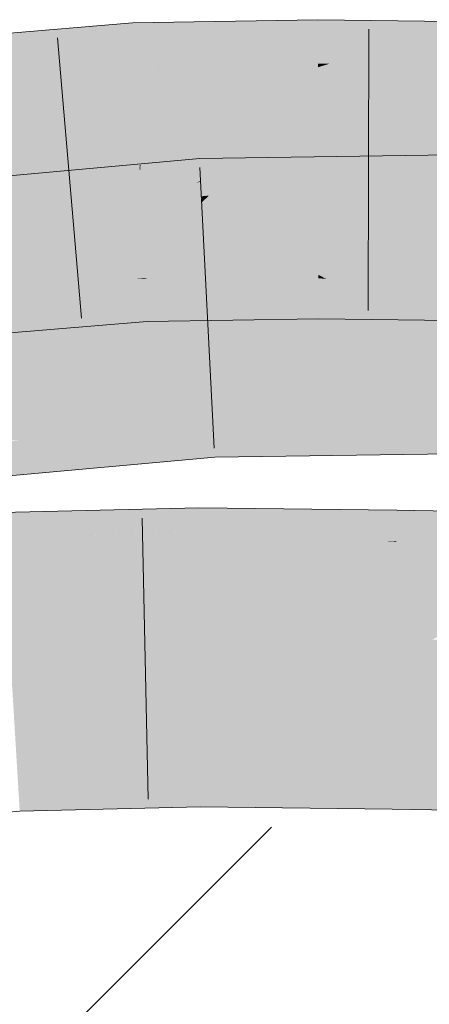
# Model space of a CAD drawing. Extents: x -500 to 300, y 62 to 1162.
# Tile 200 of 256: x 199.315 to 199.657, y 869.767 to 870.59. Entities that reach past the tile are written whole.
import ezdxf
from ezdxf.lldxf.tags import DXFTag

# ---------------------------------------------------------------- set-up
doc = ezdxf.new("R2010")
doc.units = 0
doc.layers.get('0').update_dxf_attribs({"lineweight": 13})
for name, color, linetype, lineweight, true_color in [('E_Detail_Wandschraffur', 7, 'Continuous', 5, 0xc0c0c0), ('E_Leerrohr 25-A06G93S78I', 7, 'Continuous', 9, 0xff8000), ('E_Leerrohr 25-Shading', 7, 'Continuous', 9, 0xff8000)]:
    doc.layers.add(name, color=color, linetype=linetype, lineweight=lineweight, true_color=true_color)
tags = doc.linetypes.add('fein_strichliert', pattern=[4, 1, -2, 1]).pattern_tags.tags
tags[8:9] = [DXFTag(74, 4), DXFTag(75, 0), DXFTag(340, '0'), DXFTag(46, 0.0), DXFTag(50, 0.0), DXFTag(44, 0.0), DXFTag(45, 0.0)]
tags[6:7] = [DXFTag(74, 4), DXFTag(75, 0), DXFTag(340, '0'), DXFTag(46, 0.0), DXFTag(50, 0.0), DXFTag(44, 0.0), DXFTag(45, 0.0)]
tags[4:5] = [DXFTag(74, 4), DXFTag(75, 0), DXFTag(340, '0'), DXFTag(46, 0.0), DXFTag(50, 0.0), DXFTag(44, 0.0), DXFTag(45, 0.0)]

# ---------------------------------------------------------------- blocks, each defined once
blk = doc.blocks.new('Shading-A06G93GX8I', base_point=(174.2543, 868.33185))
at = {"layer": 'E_Leerrohr 25-Shading', "color": 43, "true_color": 0xd7ab7f}
for points in [[(199.40968, 870.58276), (199.40944, 870.58777), (199.33592, 870.56671), (199.36055, 870.58008)], [(199.36055, 870.58008), (199.40944, 870.58777), (199.36842, 870.58435)], [(199.44572, 870.58838), (199.40944, 870.58777), (199.40968, 870.58276)], [(199.40968, 870.58276), (199.41054, 870.56531), (199.44572, 870.58838), (199.42635, 870.5675)], [(199.56421, 870.58667), (199.42297, 870.55139), (199.56424, 870.56836)], [(199.42584, 870.55212), (199.56421, 870.58667), (199.48332, 870.57544)], [(199.51845, 870.58966), (199.44572, 870.58838), (199.48332, 870.57544), (199.42635, 870.5675)], [(199.56419, 870.59045), (199.51845, 870.58966), (199.56421, 870.58667), (199.48332, 870.57544)], [(199.59489, 870.59009), (199.56419, 870.59045), (199.56421, 870.58667)], [(199.56421, 870.58667), (199.56424, 870.56836), (199.59489, 870.59009), (199.57759, 870.56958)], [(199.59489, 870.59009), (199.57759, 870.56958), (199.71855, 870.5885), (199.71846, 870.58276)], [(199.36055, 870.58008), (199.27248, 870.56628), (199.33592, 870.56671), (199.26729, 870.55182)], [(199.34102, 870.58209), (199.27248, 870.56628), (199.36842, 870.58435), (199.36055, 870.58008)], [(199.27623, 870.57672), (199.27248, 870.56628), (199.34102, 870.58209)], [(199.40968, 870.58276), (199.28784, 870.54102), (199.41054, 870.56531)], [(199.28966, 870.54163), (199.40968, 870.58276), (199.33592, 870.56671)], [(199.71846, 870.58276), (199.57405, 870.55371), (199.71815, 870.56464)], [(199.57773, 870.55444), (199.71846, 870.58276), (199.64809, 870.57617)], [(199.42297, 870.55139), (199.42584, 870.55212), (199.42635, 870.5675), (199.48332, 870.57544)], [(199.57405, 870.55371), (199.57773, 870.55444), (199.57759, 870.56958), (199.64809, 870.57617)], [(199.28784, 870.54102), (199.28966, 870.54163), (199.26729, 870.55182), (199.33592, 870.56671)], [(199.28784, 870.54102), (199.41122, 870.55121), (199.41054, 870.56531)], [(199.41054, 870.56531), (199.41122, 870.55121), (199.42635, 870.5675)], [(199.42297, 870.55139), (199.42635, 870.5675), (199.41122, 870.55121)], [(199.42297, 870.55139), (199.56429, 870.55383), (199.56424, 870.56836)], [(199.56424, 870.56836), (199.56429, 870.55383), (199.57759, 870.56958)], [(199.57405, 870.55371), (199.57759, 870.56958), (199.56429, 870.55383)], [(199.57405, 870.55371), (199.71794, 870.55194), (199.71815, 870.56464)], [(199.4657, 870.46948), (199.46545, 870.47437), (199.33076, 870.44177), (199.36752, 870.45825)], [(199.36752, 870.45825), (199.46545, 870.47437), (199.38771, 870.46729)], [(199.50572, 870.47491), (199.46545, 870.47437), (199.4657, 870.46948)], [(199.50572, 870.47491), (199.4657, 870.46948), (199.49554, 870.46509), (199.46642, 870.45569)], [(199.67619, 870.47504), (199.48766, 870.45746), (199.60361, 870.45636), (199.47314, 870.44342)], [(199.65489, 870.47711), (199.48766, 870.45746), (199.68594, 870.4776), (199.67619, 870.47504)], [(199.65489, 870.47711), (199.52692, 870.47522), (199.48766, 870.45746), (199.49554, 870.46509)], [(199.52692, 870.47522), (199.50572, 870.47491), (199.49554, 870.46509)], [(199.70621, 870.46655), (199.70624, 870.47784), (199.60361, 870.45636), (199.67619, 870.47504)], [(199.38065, 870.46667), (199.27689, 870.44336), (199.38771, 870.46729), (199.36752, 870.45825)], [(199.2955, 870.45898), (199.27689, 870.44336), (199.38065, 870.46667)], [(199.46642, 870.45569), (199.4657, 870.46948), (199.46251, 870.45422), (199.28419, 870.4212)], [(199.28592, 870.42163), (199.4657, 870.46948), (199.33078, 870.44177)], [(199.46642, 870.45569), (199.46645, 870.45496), (199.49554, 870.46509), (199.48766, 870.45746)], [(199.70621, 870.46655), (199.53426, 870.43878), (199.70618, 870.453)], [(199.53661, 870.43915), (199.70621, 870.46655), (199.60361, 870.45636)], [(199.36752, 870.45825), (199.27689, 870.44336), (199.33076, 870.44177), (199.25687, 870.42657)], [(199.46706, 870.44281), (199.46645, 870.45496), (199.40149, 870.43195), (199.46251, 870.45422)], [(199.46645, 870.45496), (199.46642, 870.45569), (199.46251, 870.45422)], [(199.48766, 870.45746), (199.46645, 870.45496), (199.47314, 870.44342), (199.46706, 870.44281)], [(199.53426, 870.43878), (199.53661, 870.43915), (199.47314, 870.44342), (199.60361, 870.45636)], [(199.46251, 870.45422), (199.28419, 870.4212), (199.40149, 870.43195), (199.40013, 870.4317)], [(199.70616, 870.44556), (199.70618, 870.453), (199.68362, 870.44092), (199.53426, 870.43878)], [(199.28419, 870.4212), (199.28592, 870.42163), (199.25687, 870.42657), (199.33078, 870.44177)], [(199.40013, 870.4317), (199.46732, 870.43781), (199.46706, 870.44281)], [(199.46706, 870.44281), (199.46732, 870.43781), (199.47314, 870.44342)], [(199.53426, 870.43878), (199.47314, 870.44342), (199.46732, 870.43781)], [(199.41286, 870.37402), (199.30551, 870.3653), (199.41368, 870.37402), (199.41689, 870.36304)], [(199.41985, 870.37402), (199.41982, 870.37463), (199.41286, 870.37402)], [(199.41689, 870.36304), (199.42038, 870.36298), (199.41368, 870.37402), (199.41985, 870.37402)], [(199.41982, 870.37463), (199.52814, 870.36603), (199.52606, 870.3764)], [(199.42157, 870.3739), (199.41982, 870.37463), (199.41985, 870.37402)], [(199.42157, 870.3739), (199.52817, 870.36591), (199.41982, 870.37463), (199.52814, 870.36603)], [(199.42038, 870.36298), (199.45825, 870.35938), (199.41985, 870.37402), (199.42157, 870.3739)], [(199.52817, 870.36591), (199.42157, 870.3739), (199.53087, 870.35242), (199.45825, 870.35938)], [(199.52814, 870.36603), (199.52794, 870.37646), (199.52606, 870.3764)], [(199.56467, 870.37433), (199.56465, 870.37708), (199.52794, 870.37646)], [(199.52814, 870.36603), (199.56468, 870.36316), (199.52794, 870.37646), (199.56467, 870.37433)], [(199.57129, 870.37372), (199.56465, 870.37708), (199.56467, 870.37433)], [(199.57129, 870.37372), (199.69569, 870.36224), (199.56465, 870.37708), (199.69565, 870.36261)], [(199.56465, 870.37708), (199.69565, 870.36261), (199.69395, 870.37543)], [(199.56468, 870.36316), (199.60023, 870.35925), (199.56467, 870.37433), (199.57129, 870.37372)], [(199.69569, 870.36224), (199.57129, 870.37372), (199.69751, 870.34851), (199.60023, 870.35925)], [(199.30627, 870.3653), (199.30763, 870.36151), (199.41689, 870.36304), (199.42079, 870.34955)], [(199.52817, 870.36591), (199.56468, 870.36316), (199.52814, 870.36603)], [(199.56468, 870.36316), (199.52817, 870.36591), (199.56471, 870.34924), (199.53087, 870.35242)], [(199.34425, 870.35278), (199.42104, 870.34955), (199.30832, 870.35962), (199.30763, 870.36151)], [(199.31026, 870.35419), (199.34425, 870.35278), (199.30832, 870.35962)], [(199.42079, 870.34955), (199.42104, 870.34955), (199.41689, 870.36304), (199.42038, 870.36298)], [(199.42104, 870.34955), (199.50821, 870.33948), (199.42038, 870.36298), (199.45825, 870.35938)], [(199.53087, 870.35242), (199.45825, 870.35938), (199.53337, 870.3399), (199.50821, 870.33948)], [(199.56471, 870.34924), (199.63954, 870.33954), (199.56468, 870.36316), (199.60023, 870.35925)], [(199.60023, 870.35925), (199.63954, 870.33954), (199.71449, 870.34662), (199.71436, 870.33856)], [(199.31474, 870.34174), (199.4216, 870.33807), (199.31026, 870.35419), (199.34425, 870.35278)], [(199.34425, 870.35278), (199.4216, 870.33807), (199.42104, 870.34955)], [(199.4216, 870.33807), (199.50821, 870.33948), (199.42104, 870.34955)], [(199.56471, 870.34924), (199.53087, 870.35242), (199.56474, 870.34045), (199.53337, 870.3399)], [(199.56474, 870.34045), (199.63954, 870.33954), (199.56471, 870.34924)], [(199.3149, 870.34131), (199.29903, 870.34229), (199.31905, 870.32971), (199.3069, 870.32874)], [(199.39822, 870.33612), (199.4216, 870.33807), (199.3149, 870.34131), (199.31474, 870.34174)], [(199.39822, 870.33612), (199.3149, 870.34131), (199.31905, 870.32971)], [(199.47652, 870.25702), (199.4763, 870.26123), (199.26768, 870.24225)], [(199.70575, 870.26086), (199.70575, 870.26447), (199.4763, 870.26123)], [(199.49083, 870.25671), (199.70572, 870.25201), (199.4763, 870.26123), (199.70575, 870.26086)], [(199.49083, 870.25671), (199.4763, 870.26123), (199.47652, 870.25702)], [(199.28046, 870.24121), (199.47681, 870.25122), (199.26768, 870.24225), (199.47652, 870.25702)], [(199.31436, 870.23834), (199.47722, 870.24335), (199.28046, 870.24121), (199.47681, 870.25122)], [(199.47681, 870.25122), (199.51306, 870.24976), (199.47652, 870.25702), (199.49083, 870.25671)], [(199.47722, 870.24335), (199.54713, 870.23914), (199.47681, 870.25122), (199.51306, 870.24976)], [(199.7057, 870.24194), (199.70572, 870.25201), (199.51306, 870.24976), (199.49083, 870.25671)], [(199.51306, 870.24976), (199.54713, 870.23914), (199.7057, 870.24194), (199.70567, 870.22955)], [(199.47765, 870.23492), (199.47722, 870.24335), (199.37018, 870.2337), (199.31436, 870.23834)], [(199.47765, 870.23492), (199.58855, 870.2262), (199.47722, 870.24335), (199.54713, 870.23914)], [(199.27669, 870.2326), (199.37018, 870.2337), (199.27252, 870.23706), (199.31436, 870.23834)], [(199.47552, 870.22443), (199.47816, 870.22467), (199.27669, 870.2326), (199.37018, 870.2337)], [(199.47552, 870.22443), (199.27669, 870.2326), (199.28262, 870.22626)], [(199.37018, 870.2337), (199.47816, 870.22467), (199.47765, 870.23492)], [(199.47816, 870.22467), (199.58855, 870.2262), (199.47765, 870.23492)], [(199.54713, 870.23914), (199.58855, 870.2262), (199.70567, 870.22955), (199.70567, 870.22784)], [(199.28262, 870.22626), (199.2903, 870.21802), (199.47552, 870.22443), (199.37587, 870.21539)], [(199.2903, 870.21802), (199.29927, 870.20837), (199.37587, 870.21539)], [(199.33742, 870.17926), (199.29994, 870.17841), (199.30017, 870.17462)], [(199.30017, 870.17462), (199.30051, 870.16895), (199.33742, 870.17926), (199.33072, 870.17218)], [(199.46477, 870.17938), (199.32562, 870.16675), (199.4648, 870.17383), (199.32201, 870.16296)], [(199.46475, 870.18231), (199.33072, 870.17218), (199.46477, 870.17938), (199.32562, 870.16675)], [(199.33072, 870.17218), (199.46475, 870.18231), (199.41376, 870.18109)], [(199.33742, 870.17926), (199.33072, 870.17218), (199.41376, 870.18109)], [(199.50529, 870.18182), (199.46475, 870.18231), (199.46477, 870.17938)], [(199.46477, 870.17938), (199.4648, 870.17383), (199.50529, 870.18182), (199.49809, 870.17535)], [(199.49809, 870.17535), (199.4648, 870.17383), (199.49161, 870.16956), (199.46483, 870.1687)], [(199.63011, 870.18042), (199.49809, 870.17535), (199.63002, 870.17395), (199.49161, 870.16956)], [(199.50529, 870.18182), (199.49809, 870.17535), (199.61174, 870.18066)], [(199.49809, 870.17535), (199.63011, 870.18042), (199.61174, 870.18066)], [(199.63002, 870.17395), (199.62993, 870.16803), (199.77914, 870.17804), (199.74208, 870.16956)], [(199.77914, 870.17804), (199.63011, 870.18042), (199.63002, 870.17395)], [(199.33072, 870.17218), (199.30051, 870.16895), (199.32562, 870.16675), (199.30078, 870.16455)], [(199.46483, 870.1687), (199.31902, 870.15973), (199.46486, 870.16504), (199.3174, 870.15802)], [(199.4648, 870.17383), (199.32201, 870.16296), (199.46483, 870.1687), (199.31902, 870.15973)], [(199.49161, 870.16956), (199.46483, 870.1687), (199.48703, 870.16547), (199.46486, 870.16504)], [(199.62993, 870.16803), (199.48703, 870.16547), (199.62984, 870.16302), (199.48369, 870.16248)], [(199.63002, 870.17395), (199.49161, 870.16956), (199.62993, 870.16803), (199.48703, 870.16547)], [(199.74208, 870.16956), (199.62993, 870.16803), (199.71324, 870.16296), (199.62984, 870.16302)], [(199.32562, 870.16675), (199.30078, 870.16455), (199.32201, 870.16296), (199.30096, 870.16132)], [(199.32201, 870.16296), (199.30096, 870.16132), (199.31902, 870.15973), (199.30113, 870.15863)], [(199.31902, 870.15973), (199.30113, 870.15863), (199.3174, 870.15802), (199.30121, 870.15729)], [(199.44362, 870.16168), (199.33, 870.1579), (199.30487, 870.14478), (199.31534, 870.15588)], [(199.46486, 870.16504), (199.3174, 870.15802), (199.46487, 870.16241), (199.31686, 870.15747)], [(199.40184, 870.15442), (199.46487, 870.16241), (199.37895, 870.15381), (199.44362, 870.16168)], [(199.4649, 870.15625), (199.46487, 870.16241), (199.40184, 870.15442)], [(199.48703, 870.16547), (199.46486, 870.16504), (199.48369, 870.16248), (199.46487, 870.16241)], [(199.48369, 870.16248), (199.46487, 870.16241), (199.47655, 870.15607), (199.4649, 870.15625)], [(199.57422, 870.16174), (199.48364, 870.16241), (199.4949, 870.15582), (199.47655, 870.15607)], [(199.62984, 870.16302), (199.48369, 870.16248), (199.62982, 870.16132), (199.48364, 870.16241)], [(199.4949, 870.15582), (199.62982, 870.16132), (199.57422, 870.16174)], [(199.4949, 870.15582), (199.62091, 870.15411), (199.62982, 870.16132), (199.62971, 870.1546)], [(199.69182, 870.15808), (199.70242, 870.16046), (199.62971, 870.1546), (199.62982, 870.16132)], [(199.71324, 870.16296), (199.62984, 870.16302), (199.70242, 870.16046), (199.62982, 870.16132)], [(199.3174, 870.15802), (199.30121, 870.15729), (199.31686, 870.15747), (199.30124, 870.15692)], [(199.31686, 870.15747), (199.30124, 870.15692), (199.31534, 870.15588), (199.30142, 870.15393)], [(199.31534, 870.15588), (199.30142, 870.15393), (199.30487, 870.14478), (199.302, 870.14441)], [(199.46497, 870.14569), (199.4649, 870.15625), (199.30215, 870.14185), (199.40184, 870.15442)], [(199.30487, 870.14478), (199.30215, 870.14185), (199.37895, 870.15381), (199.40184, 870.15442)], [(199.33, 870.1579), (199.31686, 870.15747), (199.31534, 870.15588)], [(199.4649, 870.15625), (199.46497, 870.14569), (199.47655, 870.15607)], [(199.47655, 870.15607), (199.46497, 870.14569), (199.6297, 870.15399), (199.62955, 870.1438)], [(199.62091, 870.15411), (199.6297, 870.15399), (199.62971, 870.1546)], [(199.6297, 870.15399), (199.62955, 870.1438), (199.67044, 870.1532)], [(199.99182, 870.14685), (199.67044, 870.1532), (199.92151, 870.1449), (199.62955, 870.1438)], [(199.67044, 870.1532), (199.69182, 870.15808), (199.6297, 870.15399), (199.62971, 870.1546)], [(199.92151, 870.1449), (199.62955, 870.1438), (199.79147, 870.14117)], [(199.46603, 869.95758), (199.46596, 869.96893), (199.31354, 869.9538), (199.31284, 869.96539)], [(199.62659, 869.95685), (199.62674, 869.96704), (199.46603, 869.95758), (199.46596, 869.96893)], [(200.98683, 869.94501), (199.62674, 869.96704), (199.62659, 869.95685)], [(199.3147, 869.93475), (199.46614, 869.93884), (199.31354, 869.9538), (199.46603, 869.95758)], [(199.46614, 869.93884), (199.6263, 869.93848), (199.46603, 869.95758), (199.62659, 869.95685)], [(199.6263, 869.93848), (200.98683, 869.94501), (199.62659, 869.95685)], [(200.98683, 869.94501), (199.6263, 869.93848), (200.02831, 869.93591)], [(199.31505, 869.92883), (199.46617, 869.93231), (199.3147, 869.93475), (199.46614, 869.93884)], [(199.46617, 869.93231), (199.62616, 869.93048), (199.46614, 869.93884), (199.6263, 869.93848)], [(199.62616, 869.93048), (201.47574, 869.90045), (199.6263, 869.93848), (201.4761, 869.9267)]]:
    blk.add_solid(points, dxfattribs=at)
at = {"layer": 'E_Leerrohr 25-Shading', "color": 31, "true_color": 0xfabd7f}
for points in [[(199.42297, 870.55139), (199.41893, 870.50336), (199.56429, 870.55383), (199.56429, 870.55072)], [(199.57405, 870.55371), (199.56429, 870.55383), (199.56429, 870.55072)], [(199.56429, 870.55072), (199.56438, 870.50739), (199.57405, 870.55371), (199.56915, 870.50854)], [(199.57405, 870.55371), (199.56915, 870.50854), (199.71794, 870.55194), (199.71782, 870.54474)], [(199.41144, 870.54669), (199.28004, 870.48834), (199.41364, 870.50165), (199.27458, 870.45135)], [(199.28784, 870.54102), (199.28004, 870.48834), (199.41122, 870.55121), (199.41144, 870.54669)], [(199.42297, 870.55139), (199.41122, 870.55121), (199.41144, 870.54669)], [(199.41144, 870.54669), (199.41364, 870.50165), (199.42297, 870.55139), (199.41893, 870.50336)], [(199.56429, 870.55072), (199.41893, 870.50336), (199.56438, 870.50739), (199.41603, 870.46893)], [(199.71782, 870.54474), (199.56915, 870.50854), (199.71713, 870.50458), (199.5656, 870.47583)], [(199.56438, 870.50739), (199.41603, 870.46893), (199.51033, 870.46454), (199.41553, 870.46289)], [(199.56438, 870.50739), (199.51033, 870.46454), (199.56445, 870.47565)], [(199.56915, 870.50854), (199.56438, 870.50739), (199.5656, 870.47583), (199.56445, 870.47565)], [(199.71713, 870.50458), (199.5656, 870.47583), (199.68309, 870.46399), (199.56447, 870.46545)], [(199.41364, 870.50165), (199.27458, 870.45135), (199.41524, 870.46875), (199.3876, 870.46063)], [(199.41893, 870.50336), (199.41364, 870.50165), (199.41603, 870.46893), (199.41524, 870.46875)], [(199.51033, 870.46454), (199.56447, 870.46545), (199.56445, 870.47565)], [(199.56445, 870.47565), (199.56447, 870.46545), (199.5656, 870.47583)], [(199.3876, 870.46063), (199.41553, 870.46289), (199.41524, 870.46875)], [(199.41524, 870.46875), (199.41553, 870.46289), (199.41603, 870.46893)], [(199.41553, 870.46289), (199.41722, 870.42786), (199.51033, 870.46454), (199.51735, 870.42938)], [(199.51033, 870.46454), (199.51735, 870.42938), (199.56447, 870.46545), (199.56454, 870.43011)], [(199.56447, 870.46545), (199.56454, 870.43011), (199.68309, 870.46399), (199.68739, 870.4314)], [(199.3876, 870.46063), (199.27458, 870.45135), (199.39859, 870.42297), (199.28833, 870.41309)], [(199.3876, 870.46063), (199.39729, 870.42737), (199.41553, 870.46289), (199.41722, 870.42786)], [(199.53426, 870.43878), (199.46732, 870.43781), (199.46814, 870.42169)], [(199.53426, 870.43878), (199.46814, 870.42169), (199.51225, 870.40735), (199.4689, 870.40662)], [(199.68617, 870.44098), (199.53426, 870.43878), (199.52176, 870.40747), (199.51225, 870.40735)], [(199.68617, 870.44098), (199.52487, 870.40808), (199.70616, 870.44128), (199.52635, 870.40808)], [(199.68556, 870.40826), (199.70609, 870.41058), (199.52635, 870.40808), (199.70616, 870.44128)], [(199.40013, 870.4317), (199.28419, 870.4212), (199.29544, 870.39331), (199.27538, 870.3916)], [(199.40013, 870.4317), (199.29541, 870.39331), (199.46732, 870.43781), (199.30676, 870.39429)], [(199.38863, 870.40137), (199.46814, 870.42169), (199.30676, 870.39429), (199.46732, 870.43781)], [(199.56454, 870.43011), (199.56465, 870.37708), (199.68739, 870.4314), (199.69479, 870.37543)], [(199.28833, 870.41309), (199.30551, 870.3653), (199.39859, 870.42297), (199.41286, 870.37402)], [(199.39729, 870.42737), (199.41286, 870.37402), (199.41722, 870.42786), (199.41982, 870.37463)], [(199.41722, 870.42786), (199.41982, 870.37463), (199.51735, 870.42938), (199.52794, 870.37646)], [(199.56454, 870.43011), (199.51735, 870.42938), (199.56465, 870.37708), (199.52768, 870.37775)], [(199.40456, 870.40271), (199.46814, 870.42169), (199.38863, 870.40137)], [(199.4689, 870.40662), (199.46814, 870.42169), (199.40631, 870.40326)], [(199.41278, 870.383), (199.46941, 870.39679), (199.40631, 870.40326), (199.4689, 870.40662)], [(199.4689, 870.40662), (199.46941, 870.39679), (199.51225, 870.40735), (199.5108, 870.40521)], [(199.49786, 870.38678), (199.68556, 870.40826), (199.5108, 870.40521), (199.52635, 870.40808)], [(199.54457, 870.38635), (199.69046, 870.40826), (199.49786, 870.38678), (199.68556, 870.40826)], [(199.52487, 870.40808), (199.5108, 870.40521), (199.52635, 870.40808)], [(199.51225, 870.40735), (199.5108, 870.40521), (199.52176, 870.40747)], [(199.70602, 870.38501), (199.70609, 870.41058), (199.54886, 870.38696)], [(199.30836, 870.37402), (199.40456, 870.40271), (199.26917, 870.37079), (199.38863, 870.40137)], [(199.26917, 870.37079), (199.38863, 870.40137), (199.27348, 870.38525), (199.30676, 870.39429)], [(199.41278, 870.383), (199.40631, 870.40326), (199.3309, 870.38074)], [(199.49786, 870.38678), (199.5108, 870.40521), (199.46991, 870.38702), (199.46941, 870.39679)], [(199.46991, 870.38702), (199.46941, 870.39679), (199.42873, 870.3869)], [(199.26186, 870.34625), (199.4705, 870.37524), (199.41278, 870.383), (199.47003, 870.38458)], [(199.3309, 870.38074), (199.26639, 870.36145), (199.41278, 870.383), (199.26186, 870.34625)], [(199.47003, 870.38458), (199.46991, 870.38702), (199.41278, 870.383), (199.42873, 870.3869)], [(199.49667, 870.38507), (199.49786, 870.38678), (199.47003, 870.38458), (199.46991, 870.38702)], [(199.4705, 870.37524), (199.49207, 870.37848), (199.47003, 870.38458), (199.49667, 870.38507)], [(199.70602, 870.38391), (199.4798, 870.36096), (199.70598, 870.36182), (199.47182, 870.34949)], [(199.70602, 870.38391), (199.49207, 870.37848), (199.4798, 870.36096)], [(199.70602, 870.38391), (199.70602, 870.38501), (199.49207, 870.37848), (199.54886, 870.38696)], [(199.49667, 870.38507), (199.49207, 870.37848), (199.54076, 870.3858)], [(199.54457, 870.38635), (199.49786, 870.38678), (199.54076, 870.3858), (199.49667, 870.38507)], [(199.4705, 870.37524), (199.25853, 870.33508), (199.47127, 870.36005), (199.257, 870.33002)], [(199.4705, 870.37524), (199.26186, 870.34625), (199.25853, 870.33508)], [(199.49207, 870.37848), (199.4705, 870.37524), (199.4798, 870.36096), (199.47127, 870.36005)], [(199.52768, 870.37775), (199.52794, 870.37646), (199.56465, 870.37708)], [(199.257, 870.33002), (199.47182, 870.34949), (199.47127, 870.36005)], [(199.47127, 870.36005), (199.47182, 870.34949), (199.4798, 870.36096)], [(199.47182, 870.34949), (199.70595, 870.35284), (199.70598, 870.36182)], [(199.4763, 870.26123), (199.47182, 870.34949), (199.26768, 870.24225), (199.257, 870.33002)], [(199.70575, 870.26447), (199.70595, 870.35284), (199.4763, 870.26123), (199.47182, 870.34949)], [(199.46524, 870.09583), (199.46497, 870.14569), (199.30646, 870.0708), (199.30215, 870.14185)], [(199.62915, 870.11884), (199.62955, 870.1438), (199.46524, 870.09583), (199.46497, 870.14569)], [(199.79147, 870.14117), (199.62955, 870.1438), (199.62915, 870.11884)], [(199.62915, 870.11884), (199.62839, 870.07068), (199.79147, 870.14117), (199.65973, 870.07202)], [(199.46524, 870.09583), (199.46542, 870.06342), (199.62915, 870.11884), (199.62839, 870.07068)], [(199.65973, 870.07202), (199.62814, 870.05542), (201.47868, 870.11383), (201.47746, 870.02545)], [(199.30646, 870.0708), (199.3075, 870.05365), (199.46524, 870.09583), (199.46542, 870.06342)], [(199.46542, 870.06342), (199.46547, 870.05731), (199.62839, 870.07068), (199.62814, 870.05542)], [(199.62839, 870.07068), (199.62814, 870.05542), (199.65973, 870.07202)], [(199.3075, 870.05365), (199.46547, 870.05731), (199.46542, 870.06342)], [(199.46548, 870.05249), (199.46547, 870.05731), (199.30762, 870.05157), (199.3075, 870.05365)], [(199.30893, 870.02997), (199.46561, 870.03186), (199.30762, 870.05157), (199.46548, 870.05249)], [(199.62807, 870.05066), (199.62814, 870.05542), (199.46548, 870.05249), (199.46547, 870.05731)], [(199.46561, 870.03186), (199.62775, 870.03094), (199.46548, 870.05249), (199.62807, 870.05066)], [(201.47746, 870.02545), (199.62814, 870.05542), (199.62807, 870.05066)], [(201.24551, 870.01813), (201.47746, 870.02545), (199.62775, 870.03094), (199.62807, 870.05066)], [(199.31157, 869.98645), (199.46585, 869.98956), (199.30893, 870.02997), (199.46561, 870.03186)], [(199.46585, 869.98956), (199.62711, 869.98999), (199.46561, 870.03186), (199.62775, 870.03094)], [(199.62775, 870.03094), (199.62711, 869.98999), (201.24551, 870.01813), (200.36365, 869.9903)], [(199.31157, 869.98645), (199.31235, 869.97357), (199.46585, 869.98956), (199.46596, 869.96985)], [(199.46596, 869.96893), (199.62674, 869.96704), (199.46585, 869.98956), (199.62711, 869.98999)], [(199.62711, 869.98999), (199.62674, 869.96704), (200.36365, 869.9903)], [(200.36365, 869.9903), (199.62674, 869.96704), (201.47643, 869.94965), (200.98683, 869.94501)], [(199.31235, 869.97357), (199.31284, 869.96539), (199.46596, 869.96985), (199.46596, 869.96893)]]:
    blk.add_solid(points, dxfattribs=at)
blk = doc.blocks.new('Referenz-A06G93S98I')
at = {"layer": 'E_Detail_Wandschraffur', "linetype": 'fein_strichliert', "ltscale": 0.13}
blk.add_line((198.96647, 869.35641), (199.52554, 869.91548), dxfattribs=at)
at = {"layer": 'E_Leerrohr 25-A06G93S78I', "linetype": 'Continuous', "ltscale": 0.13}
for p, q in [((199.40944, 870.58775), (199.25773, 870.57521)), ((199.5642, 870.59046), (199.40944, 870.58775)), ((199.71855, 870.58853), (199.5642, 870.59046)), ((199.60685, 870.58243), (199.60612, 870.34743)), ((199.34676, 870.57516), (199.36666, 870.341)), ((199.46546, 870.47435), (199.24191, 870.4541)), ((199.70624, 870.47787), (199.46546, 870.47435)), ((199.46548, 870.46683), (199.47745, 870.23213)), ((199.56474, 870.34046), (199.4216, 870.33804)), ((199.71435, 870.33856), (199.56474, 870.34046)), ((199.4216, 870.33804), (199.29143, 870.32749)), ((199.47817, 870.22467), (199.27211, 870.20593)), ((199.70567, 870.22787), (199.47817, 870.22467)), ((199.46476, 870.1823), (199.29993, 870.1784)), ((199.63012, 870.18043), (199.46476, 870.1823)), ((201.4792, 870.15045), (199.63012, 870.18043)), ((199.41742, 870.17371), (199.42247, 869.93877)), ((199.31505, 869.92886), (199.17769, 869.91495)), ((199.46617, 869.9323), (199.31505, 869.92886)), ((199.62616, 869.93046), (199.46617, 869.9323)), ((201.47574, 869.90047), (199.62616, 869.93046))]:
    blk.add_line(p, q, dxfattribs=at)

msp = doc.modelspace()

# ---------------------------------------------------------------- block references
at = {"color": 8, "lineweight": 25, "ltscale": 0.25, "true_color": 0x808080}
msp.add_blockref('Referenz-A06G93S98I', (0, 0), dxfattribs=at)
msp.add_blockref('Shading-A06G93GX8I', (174.2543, 868.33185))

doc.saveas('drawing.dxf')
